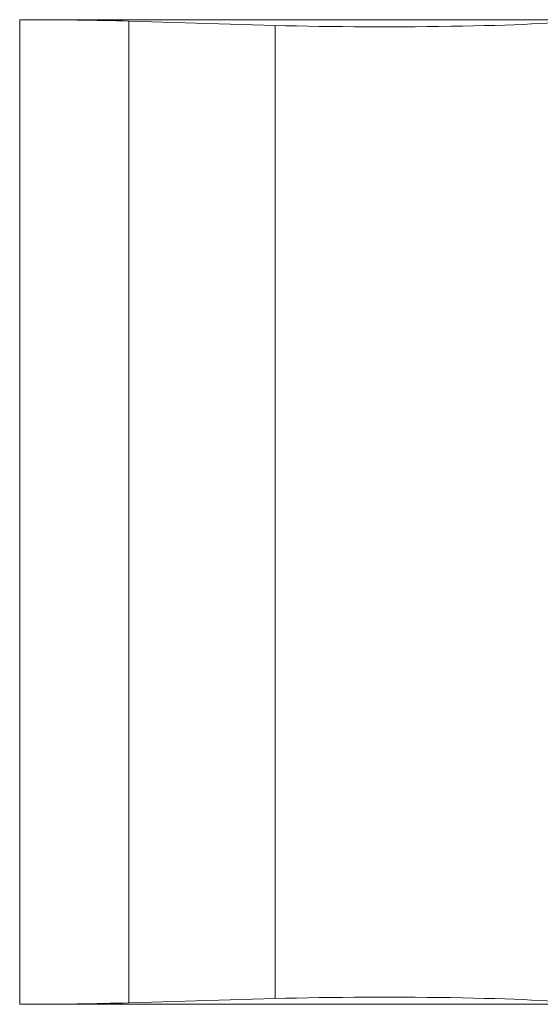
# Model space of a CAD drawing. Header units: inches. Extents: x 2954 to 6480, y 249 to 2776.
# Tile 18 of 105: x 3697 to 3705, y 1397 to 1412. Entities that reach past the tile are written whole.
import ezdxf

# ---------------------------------------------------------------- set-up
doc = ezdxf.new("R2010")
doc.units = ezdxf.units.IN
doc.header["$MEASUREMENT"] = 0
doc.layers.add('PWR_0300HP', color=7, linetype='Continuous')

# ---------------------------------------------------------------- blocks, each defined once
blk = doc.blocks.new('SSW07_FRAME 4')
at = {"lineweight": 9}
for p, q in [((29.0835, 29.606), (29.0835, 26.606)), ((30.7875, 29.606), (29.0835, 29.606)), ((29.4168, 29.6016), (29.8626, 29.5886)), ((29.4168, 29.6016), (29.4168, 26.6104)), ((29.8626, 29.5886), (29.8626, 26.6234)), ((29.4168, 26.6104), (29.8626, 26.6234)), ((30.7875, 26.606), (29.0835, 26.606))]:
    blk.add_line(p, q, dxfattribs=at)
for centre, start_param, end_param in [((29.0835, 29.5798), 0.98185, 1.570796), ((30.1959, 29.6104), 4.123442, 6.115737), ((29.0835, 26.6322), 4.712389, 5.301335), ((30.1959, 26.6016), 0.167448, 2.159743)]:
    blk.add_ellipse(centre, major_axis=(0.6, 0), ratio=0.043661, start_param=start_param, end_param=end_param, dxfattribs=at)

msp = doc.modelspace()

# ---------------------------------------------------------------- block references
at = {"layer": 'PWR_0300HP', "xscale": 5, "yscale": 5, "zscale": 5}
msp.add_blockref('SSW07_FRAME 4', (3551.769, 1264.246), dxfattribs=at)

doc.saveas('drawing.dxf')
